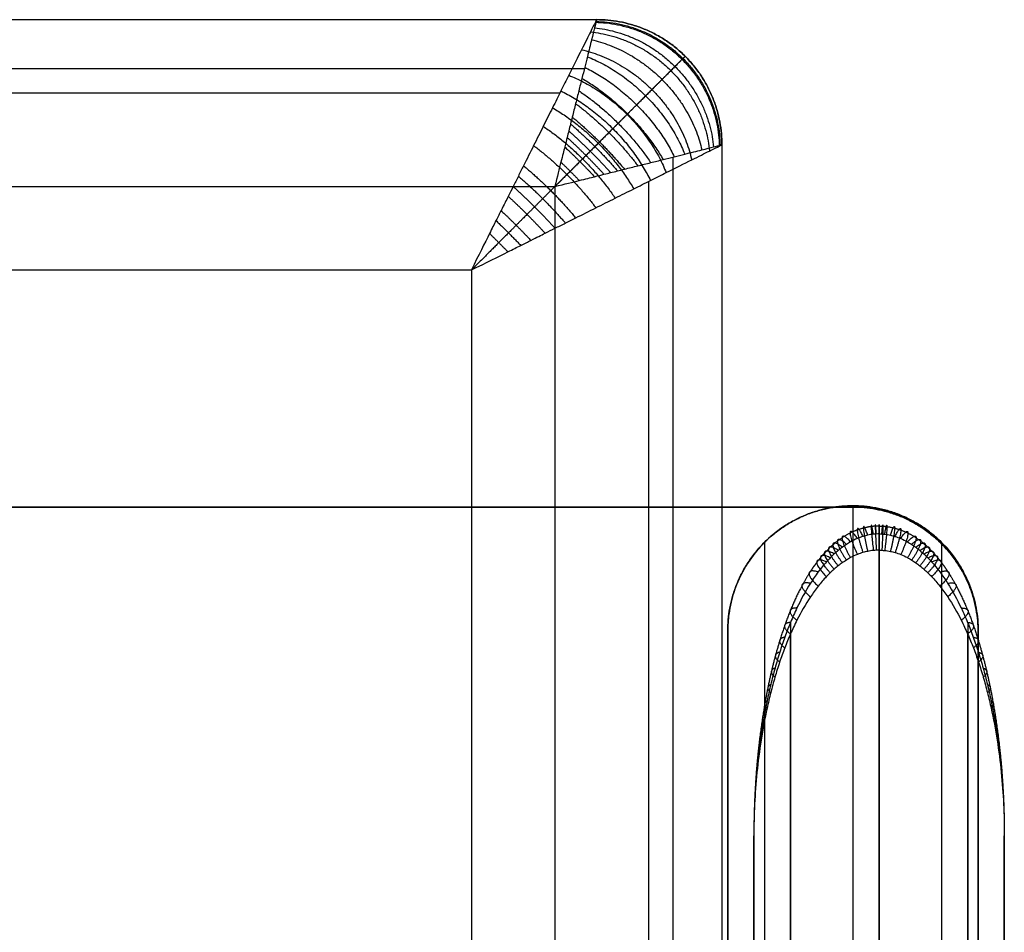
# Model space of a CAD drawing. Header units: millimetres. Extents: x -1267 to 621, y -1022 to -212.
# Tile 22 of 22: x 503 to 621, y -321 to -212. Entities that reach past the tile are written whole.
import ezdxf

# ---------------------------------------------------------------- set-up
doc = ezdxf.new("R2010")
doc.units = ezdxf.units.MM
doc.layers.add('Calque 08$Calque 09', color=1, linetype='Continuous', true_color=0xff000e)

msp = doc.modelspace()

# ---------------------------------------------------------------- linework, layer by layer
at = {"layer": 'Calque 08$Calque 09'}
for p, q in [((-1213, -232.1, 63.69), (567, -232.1, 63.69)), ((567, -232.1, 63.69), (567, -1002.1, 63.69)), ((-1203, -242.1, 423.69), (557, -242.1, 423.69)), ((557, -242.1, 423.69), (557, -992.1, 423.69)), ((587.7, -285.36, 15.36), (587.7, -285.36, 492.03)), ((617.7, -285.36, 15.36), (617.7, -285.36, 492.03)), ((590.83, -509.82, 510.36), (590.83, -309.92, 510.36)), ((620.83, -509.82, 510.36), (620.83, -309.92, 510.36))]:
    msp.add_line(p, q, dxfattribs=at)
for points in [[(-1218, -212.1, 83.69), (-323, -212.1, 83.69), (572, -212.1, 83.69)], [(-1218, -212.1, 393.69), (-323, -212.1, 393.69), (572, -212.1, 393.69)], [(-1218, -212.1, 243.69), (-323, -212.1, 243.69), (572, -212.1, 243.69)], [(572, -212.1, 83.69), (572, -212.1, 238.69), (572, -212.1, 393.69)], [(582.6, -216.5, 83.69), (582.6, -216.5, 238.69), (582.6, -216.5, 393.69)], [(-1216.54, -217.96, 69.54), (-323, -217.96, 69.54), (570.53, -217.96, 69.54)], [(-1213.61, -220.89, 414.9), (-323, -220.89, 414.9), (567.6, -220.89, 414.9)], [(587, -227.1, 393.69), (587, -617.1, 393.69), (587, -1007.1, 393.69)], [(587, -227.1, 83.69), (587, -227.1, 238.69), (587, -227.1, 393.69)], [(587, -227.1, 83.69), (587, -617.1, 83.69), (587, -1007.1, 83.69)], [(587, -227.1, 243.69), (587, -617.1, 243.69), (587, -1007.1, 243.69)], [(581.14, -228.57, 69.54), (581.14, -617.1, 69.54), (581.14, -1005.64, 69.54)], [(578.21, -231.5, 414.9), (578.21, -617.1, 414.9), (578.21, -1002.71, 414.9)], [(602.7, -270.51, 13.69), (-322.27, -270.51, 13.69), (-1247.23, -270.51, 13.69)], [(-1247.23, -270.51, 63.69), (-322.27, -270.51, 63.69), (602.7, -270.51, 63.69)], [(602.7, -270.51, 38.69), (-322.27, -270.51, 38.69), (-1247.23, -270.51, 38.69)], [(602.7, -270.36, 499.17), (602.7, -347.92, 562.17), (602.7, -425.47, 625.16)], [(602.7, -270.36, 15.36), (602.7, -270.36, 257.27), (602.7, -270.36, 499.17)], [(602.7, -270.51, 63.69), (602.7, -270.51, 38.69), (602.7, -270.51, 13.69)], [(592.09, -274.76, 15.36), (592.09, -274.76, 256.22), (592.09, -274.76, 497.08)], [(592.09, -274.76, 497.08), (592.09, -348.63, 557.09), (592.09, -422.51, 617.1)], [(605.83, -273.74, 500.68), (605.83, -351.51, 563.02), (605.83, -429.28, 625.36)], [(613.31, -274.76, 15.36), (613.31, -274.76, 256.22), (613.31, -274.76, 497.08)], [(613.31, -274.76, 497.08), (613.31, -348.63, 557.09), (613.31, -422.51, 617.1)], [(605.83, -509.82, 495.36), (605.83, -392.75, 495.36), (605.83, -275.68, 495.36)], [(613.3, -274.91, 63.69), (613.3, -274.91, 38.69), (613.3, -274.91, 13.69)], [(587.7, -285.36, 492.03), (587.7, -350.36, 544.83), (587.7, -415.36, 597.63)], [(587.7, -415.36, 15.36), (587.7, -350.36, 15.36), (587.7, -285.36, 15.36)], [(587.7, -285.36, 199.25), (587.7, -350.36, 199.25), (587.7, -415.36, 199.25)], [(595.22, -284.35, 503.53), (595.22, -357.6, 562.25), (595.22, -430.86, 620.97)], [(616.44, -284.35, 503.53), (616.44, -357.6, 562.25), (616.44, -430.86, 620.97)], [(617.7, -285.36, 492.03), (617.7, -350.36, 544.83), (617.7, -415.36, 597.63)], [(617.7, -415.36, 15.36), (617.7, -350.36, 15.36), (617.7, -285.36, 15.36)], [(617.7, -285.36, 199.25), (617.7, -350.36, 199.25), (617.7, -415.36, 199.25)], [(595.22, -509.82, 499.76), (595.22, -397.76, 499.76), (595.22, -285.71, 499.76)], [(616.44, -509.82, 499.76), (616.44, -397.76, 499.76), (616.44, -285.71, 499.76)], [(617.7, -285.51, 63.69), (617.7, -350.27, 63.69), (617.7, -415.02, 63.69)], [(617.7, -285.51, 13.69), (617.7, -350.27, 13.69), (617.7, -415.02, 13.69)], [(617.7, -285.51, 63.69), (617.7, -285.51, 38.69), (617.7, -285.51, 13.69)], [(617.7, -285.51, 38.69), (617.7, -350.27, 38.69), (617.7, -415.02, 38.69)], [(590.83, -309.92, 510.36), (590.83, -372.3, 560.36), (590.83, -434.67, 610.36)], [(620.83, -309.92, 510.36), (620.83, -372.3, 560.36), (620.83, -434.67, 610.36)]]:
    msp.add_open_spline(points, degree=2, dxfattribs=at)
for points, knots in [([(572, -212.1, 393.69), (572, -212.1, 395.12), (571.88, -212.34, 398.33), (571.3, -213.5, 403.23), (570.22, -215.66, 408.21), (568.95, -218.2, 411.97), (567.73, -220.63, 414.69), (566.71, -222.68, 416.6), (565.62, -224.87, 418.3), (564.45, -227.2, 419.77), (563.45, -229.19, 420.79), (562.62, -230.85, 421.5), (562.03, -232.05, 421.96), (561.45, -233.2, 422.34), (560.78, -234.53, 422.73), (559.97, -236.13, 423.1), (558.95, -238.17, 423.46), (557.88, -240.3, 423.68), (557, -242.1, 423.69)], [0, 0, 0, 0, 2.155045, 4.806764, 7.704255, 10.867208, 12.570032, 14.272856, 16.063055, 17.853254, 19.680513, 20.594142, 21.507772, 22.300592, 23.093411, 23.489821, 23.886231, 24.679051, 24.679051, 24.679051, 24.679051]), ([(572, -212.1, 83.69), (572, -212.1, 82.73), (571.96, -212.26, 80.59), (571.76, -213.03, 77.32), (571.4, -214.48, 74), (570.98, -216.17, 71.49), (570.58, -217.79, 69.68), (570.23, -219.15, 68.41), (569.87, -220.62, 67.28), (569.48, -222.17, 66.3), (569.15, -223.49, 65.62), (568.87, -224.6, 65.14), (568.67, -225.4, 64.84), (568.48, -226.17, 64.58), (568.21, -227.24, 64.27), (567.76, -229, 63.88), (567.29, -230.9, 63.69), (567, -232.1, 63.69)], [0, 0, 0, 0, 0.718348, 1.602255, 2.568085, 3.622403, 4.190011, 4.757619, 5.354352, 5.951085, 6.560171, 6.864714, 7.169257, 7.433531, 7.697804, 7.962077, 8.22635, 8.22635, 8.22635, 8.22635]), ([(557, -242.1, 423.69), (558.8, -241.22, 423.68), (560.93, -240.15, 423.46), (562.97, -239.13, 423.1), (564.57, -238.33, 422.73), (565.9, -237.65, 422.34), (567.05, -237.08, 421.96), (568.25, -236.48, 421.5), (569.91, -235.65, 420.79), (571.9, -234.65, 419.77), (574.23, -233.49, 418.3), (576.42, -232.39, 416.6), (578.47, -231.37, 414.69), (580.9, -230.15, 411.97), (583.44, -228.88, 408.21), (585.6, -227.8, 403.23), (586.76, -227.22, 398.33), (587, -227.1, 395.12), (587, -227.1, 393.69)], [-24.679051, -24.679051, -24.679051, -24.679051, -23.886231, -23.489821, -23.093411, -22.300592, -21.507772, -20.594142, -19.680513, -17.853254, -16.063055, -14.272856, -12.570032, -10.867208, -7.704255, -4.806764, -2.155045, 0, 0, 0, 0]), ([(567, -232.1, 63.69), (568.2, -231.81, 63.69), (570.1, -231.34, 63.88), (571.86, -230.89, 64.27), (572.93, -230.62, 64.58), (573.7, -230.43, 64.84), (574.5, -230.23, 65.14), (575.61, -229.95, 65.62), (576.93, -229.62, 66.3), (578.48, -229.23, 67.28), (579.95, -228.87, 68.41), (581.31, -228.53, 69.68), (582.93, -228.12, 71.49), (584.62, -227.7, 74), (586.07, -227.34, 77.32), (586.84, -227.14, 80.59), (587, -227.1, 82.73), (587, -227.1, 83.69)], [-8.22635, -8.22635, -8.22635, -8.22635, -7.962077, -7.697804, -7.433531, -7.169257, -6.864714, -6.560171, -5.951085, -5.354352, -4.757619, -4.190011, -3.622403, -2.568085, -1.602255, -0.718348, 0, 0, 0, 0]), ([(605.83, -273.74, 500.68), (605.72, -273.74, 500.68), (605.49, -273.74, 500.69), (605.03, -273.78, 500.7), (604.5, -273.87, 500.72), (603.86, -274.04, 500.77), (603.16, -274.3, 500.83), (602.5, -274.63, 500.92), (601.91, -274.99, 501.02), (601.42, -275.33, 501.11), (600.93, -275.72, 501.22), (600.45, -276.14, 501.33), (599.98, -276.6, 501.45), (599.32, -277.3, 501.64), (598.51, -278.31, 501.91), (597.26, -280.13, 502.4), (596.17, -282.16, 502.94), (595.21, -284.34, 503.52), (594.52, -286.11, 504), (593.91, -287.93, 504.49), (593.35, -289.83, 504.99), (592.84, -291.78, 505.51), (592.25, -294.44, 506.22), (591.66, -297.81, 507.13), (591.17, -301.86, 508.21), (590.89, -305.91, 509.29), (590.83, -308.59, 510.01), (590.83, -309.92, 510.36)], [0, 0, 0, 0, 0.262687, 0.546269, 1.103085, 1.575474, 2.167094, 2.932126, 3.424776, 3.946668, 4.493353, 5.060955, 5.646163, 6.246157, 7.670699, 9.196795, 12.38861, 14.195171, 16.019066, 17.856092, 19.782393, 21.756828, 23.73807, 27.74501, 31.789199, 35.751529, 39.691254, 39.691254, 39.691254, 39.691254]), ([(605.83, -273.74, 500.68), (605.94, -273.74, 500.68), (606.17, -273.74, 500.69), (606.62, -273.78, 500.7), (607.16, -273.87, 500.72), (607.8, -274.04, 500.77), (608.5, -274.3, 500.83), (609.15, -274.63, 500.92), (609.75, -274.99, 501.02), (610.24, -275.33, 501.11), (610.73, -275.72, 501.22), (611.21, -276.14, 501.33), (611.68, -276.6, 501.45), (612.34, -277.3, 501.64), (613.15, -278.31, 501.91), (614.39, -280.13, 502.4), (615.48, -282.16, 502.94), (616.45, -284.34, 503.52), (617.13, -286.11, 504), (617.75, -287.93, 504.49), (618.31, -289.83, 504.99), (618.82, -291.78, 505.51), (619.41, -294.44, 506.22), (620, -297.81, 507.13), (620.48, -301.86, 508.21), (620.77, -305.91, 509.29), (620.83, -308.59, 510.01), (620.83, -309.92, 510.36)], [0, 0, 0, 0, 0.262687, 0.546269, 1.103085, 1.575474, 2.167094, 2.932126, 3.424776, 3.946668, 4.493353, 5.060955, 5.646163, 6.246157, 7.670699, 9.196795, 12.38861, 14.195171, 16.019066, 17.856092, 19.782393, 21.756828, 23.73807, 27.74501, 31.789199, 35.751529, 39.691254, 39.691254, 39.691254, 39.691254]), ([(605.83, -275.68, 495.36), (605.72, -275.68, 495.36), (605.49, -275.69, 495.37), (605.03, -275.72, 495.38), (604.5, -275.81, 495.42), (603.85, -275.97, 495.49), (603.16, -276.21, 495.6), (602.5, -276.52, 495.73), (601.91, -276.87, 495.88), (601.41, -277.19, 496.03), (600.92, -277.56, 496.19), (600.44, -277.96, 496.36), (599.97, -278.39, 496.55), (599.32, -279.06, 496.84), (598.5, -280.01, 497.26), (597.26, -281.74, 498.02), (596.17, -283.66, 498.86), (595.2, -285.72, 499.76), (594.52, -287.39, 500.49), (593.9, -289.12, 501.25), (593.34, -290.91, 502.03), (592.84, -292.76, 502.84), (592.25, -295.27, 503.94), (591.66, -298.46, 505.34), (591.17, -302.3, 507.02), (590.89, -306.12, 508.7), (590.83, -308.66, 509.81), (590.83, -309.92, 510.36)], [0, 0, 0, 0, 0.262687, 0.546269, 1.103085, 1.575474, 2.167094, 2.932126, 3.424776, 3.946668, 4.493353, 5.060955, 5.646163, 6.246157, 7.670699, 9.196795, 12.38861, 14.195171, 16.019066, 17.856092, 19.782393, 21.756828, 23.73807, 27.74501, 31.789199, 35.751529, 39.691254, 39.691254, 39.691254, 39.691254]), ([(605.83, -275.68, 495.36), (605.94, -275.68, 495.36), (606.17, -275.69, 495.37), (606.62, -275.72, 495.38), (607.16, -275.81, 495.42), (607.8, -275.97, 495.49), (608.5, -276.21, 495.6), (609.16, -276.52, 495.73), (609.75, -276.87, 495.88), (610.24, -277.19, 496.03), (610.73, -277.56, 496.19), (611.21, -277.96, 496.36), (611.68, -278.39, 496.55), (612.34, -279.06, 496.84), (613.16, -280.01, 497.26), (614.4, -281.74, 498.02), (615.49, -283.66, 498.86), (616.45, -285.72, 499.76), (617.14, -287.39, 500.49), (617.76, -289.12, 501.25), (618.32, -290.91, 502.03), (618.82, -292.76, 502.84), (619.41, -295.27, 503.94), (620, -298.46, 505.34), (620.49, -302.3, 507.02), (620.77, -306.12, 508.7), (620.83, -308.66, 509.81), (620.83, -309.92, 510.36)], [0, 0, 0, 0, 0.262687, 0.546269, 1.103085, 1.575474, 2.167094, 2.932126, 3.424776, 3.946668, 4.493353, 5.060955, 5.646163, 6.246157, 7.670699, 9.196795, 12.38861, 14.195171, 16.019066, 17.856092, 19.782393, 21.756828, 23.73807, 27.74501, 31.789199, 35.751529, 39.691254, 39.691254, 39.691254, 39.691254])]:
    msp.add_open_spline(points, degree=3, knots=knots, dxfattribs=at)
for points in [[(572, -212.1, 393.69), (587, -212.1, 393.69), (587, -227.1, 393.69)], [(587, -227.1, 83.69), (587, -212.1, 83.69), (572, -212.1, 83.69)], [(572, -212.1, 238.69), (587, -212.1, 238.69), (587, -227.1, 238.69)], [(587.7, -285.36, 15.36), (587.7, -270.36, 15.36), (602.7, -270.36, 15.36)], [(602.7, -270.36, 134.26), (587.7, -270.36, 134.26), (587.7, -285.36, 134.26)], [(617.7, -285.36, 15.36), (617.7, -270.36, 15.36), (602.7, -270.36, 15.36)], [(602.7, -270.36, 134.26), (617.7, -270.36, 134.26), (617.7, -285.36, 134.26)], [(602.7, -270.51, 63.69), (617.7, -270.51, 63.69), (617.7, -285.51, 63.69)], [(617.7, -285.51, 13.69), (617.7, -270.51, 13.69), (602.7, -270.51, 13.69)], [(617.7, -285.51, 38.69), (617.7, -270.51, 38.69), (602.7, -270.51, 38.69)]]:
    msp.add_rational_spline(points, [1, 0.707106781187, 1], degree=2, dxfattribs=at)
at = {"layer": 'Calque 08$Calque 09', "extrusion": (-0.296347, -0.296347, -0.907941)}
msp.add_rational_spline([(571.75, -213.09, 77.48), (584.76, -214.34, 73.64), (586.01, -227.35, 77.48)], [1, 0.740352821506, 1], degree=2, dxfattribs=at)
at = {"layer": 'Calque 08$Calque 09', "extrusion": (0.141308, 0.141308, -0.979828)}
msp.add_rational_spline([(571.84, -212.41, 397.97), (586.39, -212.71, 400.02), (586.69, -227.26, 397.97)], [1, 0.714264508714, 1], degree=2, dxfattribs=at)
at = {"layer": 'Calque 08$Calque 09', "extrusion": (-0.141315, -0.141315, -0.979827)}
msp.add_rational_spline([(571.95, -212.31, 80.83), (586.5, -212.6, 78.78), (586.79, -227.16, 80.83)], [1, 0.714264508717, 1], degree=2, dxfattribs=at)
at = {"layer": 'Calque 08$Calque 09', "extrusion": (-0.296334, -0.296334, 0.907949)}
msp.add_rational_spline([(571.26, -213.58, 402.99), (584.26, -214.84, 406.83), (585.52, -227.84, 402.99)], [1, 0.740352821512, 1], degree=2, dxfattribs=at)
at = {"layer": 'Calque 08$Calque 09', "extrusion": (0.429138, 0.429138, 0.794784)}
msp.add_rational_spline([(571.4, -214.51, 74.18), (582.16, -216.94, 69.68), (584.6, -227.7, 74.18)], [1, 0.78285308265, 1], degree=2, dxfattribs=at)
at = {"layer": 'Calque 08$Calque 09', "extrusion": (0.429123, 0.429123, -0.7948)}
msp.add_rational_spline([(570.2, -215.71, 407.94), (580.96, -218.14, 412.44), (583.39, -228.91, 407.94)], [1, 0.782853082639, 1], degree=2, dxfattribs=at)
at = {"layer": 'Calque 08$Calque 09'}
for points, weights, knots in [([(582.6, -216.5, 393.69), (582.6, -216.5, 395.42), (582.32, -216.78, 399.27), (580.97, -218.13, 404.93), (578.65, -220.45, 410.22), (576.17, -222.93, 413.88), (573.96, -225.15, 416.36), (572.17, -226.93, 418.02), (570.33, -228.77, 419.44), (568.43, -230.67, 420.64), (566.83, -232.27, 421.46), (565.54, -233.56, 422.02), (564.61, -234.49, 422.37), (563.73, -235.37, 422.67), (562.7, -236.4, 422.94), (561.49, -237.61, 423.2), (559.94, -239.16, 423.46), (558.34, -240.77, 423.63), (557, -242.1, 423.69)], [0.853553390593, 0.853551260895, 0.856311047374, 0.869556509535, 0.891702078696, 0.913673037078, 0.931492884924, 0.944812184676, 0.957180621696, 0.968430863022, 0.976514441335, 0.982176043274, 0.985815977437, 0.988906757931, 0.991075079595, 0.992638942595, 0.994088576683, 0.995046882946, 0.995628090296], [0, 0, 0, 0, 2.155045, 4.806764, 7.704255, 10.867208, 12.570032, 14.272856, 16.063055, 17.853254, 19.680513, 20.594142, 21.507772, 22.300592, 23.093411, 23.489821, 23.886231, 24.679051, 24.679051, 24.679051, 24.679051]), ([(582.6, -216.5, 83.69), (582.6, -216.5, 82.43), (582.4, -216.7, 79.64), (581.43, -217.67, 75.61), (579.83, -219.27, 71.97), (578.2, -220.91, 69.58), (576.79, -222.31, 68.01), (575.69, -223.41, 66.98), (574.58, -224.52, 66.13), (573.46, -225.64, 65.42), (572.53, -226.57, 64.95), (571.79, -227.31, 64.62), (571.26, -227.84, 64.42), (570.76, -228.34, 64.26), (570.07, -229.03, 64.07), (568.94, -230.16, 63.83), (567.74, -231.36, 63.7), (567, -232.1, 63.69)], [0.853553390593, 0.853551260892, 0.856311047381, 0.869556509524, 0.891702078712, 0.913673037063, 0.931492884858, 0.94481218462, 0.957180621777, 0.968430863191, 0.976514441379, 0.98217604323, 0.985815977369, 0.988906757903, 0.991508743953, 0.993769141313, 0.995046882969, 0.995628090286], [0, 0, 0, 0, 0.718348, 1.602255, 2.568085, 3.622403, 4.190011, 4.757619, 5.354352, 5.951085, 6.560171, 6.864714, 7.169257, 7.433531, 7.697804, 7.962077, 8.22635, 8.22635, 8.22635, 8.22635]), ([(605.83, -272.79, 497.35), (605.68, -272.79, 497.35), (605.36, -272.8, 497.36), (604.73, -272.87, 497.38), (603.99, -273.01, 497.43), (603.15, -273.28, 497.52), (602.27, -273.66, 497.66), (601.49, -274.13, 497.82), (600.81, -274.61, 497.99), (600.27, -275.06, 498.15), (599.76, -275.54, 498.32), (599.26, -276.05, 498.5), (598.8, -276.59, 498.69), (598.16, -277.4, 498.97), (597.4, -278.51, 499.36), (596.28, -280.45, 500.04), (595.32, -282.55, 500.78), (594.49, -284.78, 501.56), (593.91, -286.56, 502.18), (593.38, -288.39, 502.82), (592.91, -290.26, 503.48), (592.49, -292.19, 504.15), (592, -294.8, 505.07), (591.51, -298.09, 506.22), (591.11, -302.06, 507.61), (590.88, -306.01, 508.99), (590.83, -308.62, 509.91), (590.83, -309.92, 510.36)], [0.668312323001, 0.668311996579, 0.668531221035, 0.669873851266, 0.673060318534, 0.678995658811, 0.687526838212, 0.697728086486, 0.708242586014, 0.717748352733, 0.72781801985, 0.73824995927, 0.748865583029, 0.764351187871, 0.784486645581, 0.816642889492, 0.846338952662, 0.87317933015, 0.892485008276, 0.910143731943, 0.926283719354, 0.940878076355, 0.958148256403, 0.975481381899, 0.989823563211, 0.998177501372, 0.999999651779, 1], [0, 0, 0, 0, 0.262687, 0.546269, 1.103085, 1.575474, 2.167094, 2.932126, 3.424776, 3.946668, 4.493353, 5.060955, 5.646163, 6.246157, 7.670699, 9.196795, 12.38861, 14.195171, 16.019066, 17.856092, 19.782393, 21.756828, 23.73807, 27.74501, 31.789199, 35.751529, 39.691254, 39.691254, 39.691254, 39.691254]), ([(605.83, -272.79, 497.35), (605.98, -272.79, 497.35), (606.3, -272.8, 497.36), (606.93, -272.87, 497.38), (607.66, -273.01, 497.43), (608.51, -273.28, 497.52), (609.39, -273.66, 497.66), (610.17, -274.13, 497.82), (610.85, -274.61, 497.99), (611.38, -275.06, 498.15), (611.9, -275.54, 498.32), (612.39, -276.05, 498.5), (612.86, -276.59, 498.69), (613.49, -277.4, 498.97), (614.26, -278.51, 499.36), (615.37, -280.45, 500.04), (616.33, -282.55, 500.78), (617.17, -284.78, 501.56), (617.75, -286.56, 502.18), (618.27, -288.39, 502.82), (618.74, -290.26, 503.48), (619.16, -292.19, 504.15), (619.65, -294.8, 505.07), (620.14, -298.09, 506.22), (620.55, -302.06, 507.61), (620.78, -306.01, 508.99), (620.83, -308.62, 509.91), (620.83, -309.92, 510.36)], [0.668312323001, 0.668311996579, 0.668531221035, 0.669873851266, 0.673060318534, 0.678995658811, 0.687526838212, 0.697728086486, 0.708242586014, 0.717748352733, 0.72781801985, 0.73824995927, 0.748865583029, 0.764351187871, 0.784486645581, 0.816642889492, 0.846338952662, 0.87317933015, 0.892485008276, 0.910143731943, 0.926283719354, 0.940878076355, 0.958148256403, 0.975481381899, 0.989823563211, 0.998177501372, 0.999999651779, 1], [0, 0, 0, 0, 0.262687, 0.546269, 1.103085, 1.575474, 2.167094, 2.932126, 3.424776, 3.946668, 4.493353, 5.060955, 5.646163, 6.246157, 7.670699, 9.196795, 12.38861, 14.195171, 16.019066, 17.856092, 19.782393, 21.756828, 23.73807, 27.74501, 31.789199, 35.751529, 39.691254, 39.691254, 39.691254, 39.691254])]:
    msp.add_rational_spline(points, weights, degree=3, knots=knots, dxfattribs=at)
at = {"layer": 'Calque 08$Calque 09', "extrusion": (0.532047, 0.532047, 0.658674)}
msp.add_rational_spline([(570.89, -216.55, 71.12), (579.25, -219.85, 67.03), (582.55, -228.21, 71.12)], [1, 0.835128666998, 1], degree=2, dxfattribs=at)
at = {"layer": 'Calque 08$Calque 09', "extrusion": (0.573026, 0.573026, 0.585903)}
msp.add_rational_spline([(570.57, -217.8, 69.71), (577.78, -221.32, 66.1), (581.3, -228.53, 69.71)], [1, 0.862731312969, 1], degree=2, dxfattribs=at)
at = {"layer": 'Calque 08$Calque 09', "extrusion": (-0.532034, -0.532034, 0.658696)}
msp.add_rational_spline([(568.66, -218.77, 412.54), (577.03, -222.07, 416.63), (580.33, -230.44, 412.54)], [1, 0.835128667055, 1], degree=2, dxfattribs=at)
at = {"layer": 'Calque 08$Calque 09', "extrusion": (0.605862, 0.605862, 0.515618)}
msp.add_rational_spline([(570.24, -219.14, 68.45), (576.39, -222.71, 65.42), (579.96, -228.86, 68.45)], [1, 0.888807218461, 1], degree=2, dxfattribs=at)
at = {"layer": 'Calque 08$Calque 09', "extrusion": (-0.573085, -0.573085, 0.585788)}
msp.add_rational_spline([(567.72, -220.65, 414.65), (574.93, -224.17, 418.26), (578.45, -231.38, 414.65)], [1, 0.862731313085, 1], degree=2, dxfattribs=at)
at = {"layer": 'Calque 08$Calque 09', "extrusion": (0.6332, 0.6332, 0.445101)}
msp.add_rational_spline([(569.87, -220.63, 67.31), (575.02, -224.08, 64.89), (578.48, -229.23, 67.31)], [1, 0.913894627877, 1], degree=2, dxfattribs=at)
at = {"layer": 'Calque 08$Calque 09', "extrusion": (-0.605859, -0.605859, 0.515625)}
msp.add_rational_spline([(566.72, -222.66, 416.53), (572.87, -226.23, 419.57), (576.44, -232.38, 416.53)], [1, 0.888807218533, 1], degree=2, dxfattribs=at)
at = {"layer": 'Calque 08$Calque 09', "extrusion": (0.655345, 0.655345, 0.375561)}
msp.add_rational_spline([(569.48, -222.16, 66.33), (573.74, -225.36, 64.5), (576.94, -229.62, 66.33)], [1, 0.936182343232, 1], degree=2, dxfattribs=at)
at = {"layer": 'Calque 08$Calque 09', "extrusion": (0.673677, 0.673677, 0.303838)}
msp.add_rational_spline([(569.08, -223.77, 65.5), (572.49, -226.61, 64.21), (575.33, -230.02, 65.5)], [1, 0.955716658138, 1], degree=2, dxfattribs=at)
at = {"layer": 'Calque 08$Calque 09', "extrusion": (-0.633041, -0.633041, 0.445554)}
msp.add_rational_spline([(565.61, -224.89, 418.25), (570.76, -228.34, 420.67), (574.21, -233.49, 418.25)], [1, 0.913894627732, 1], degree=2, dxfattribs=at)
at = {"layer": 'Calque 08$Calque 09', "extrusion": (-0.680422, -0.680422, -0.272125)}
msp.add_rational_spline([(568.87, -224.6, 65.15), (571.9, -227.2, 64.09), (574.5, -230.23, 65.15)], [1, 0.964205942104, 1], degree=2, dxfattribs=at)
at = {"layer": 'Calque 08$Calque 09', "extrusion": (-0.689954, -0.689954, -0.218923)}
msp.add_rational_spline([(568.47, -226.22, 64.57), (570.77, -228.33, 63.93), (572.88, -230.63, 64.57)], [1, 0.977700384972, 1], degree=2, dxfattribs=at)
at = {"layer": 'Calque 08$Calque 09', "extrusion": (-0.685812, -0.685812, -0.243562)}
msp.add_rational_spline([(568.66, -225.44, 64.83), (571.31, -227.79, 64), (573.66, -230.44, 64.83)], [1, 0.971818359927, 1], degree=2, dxfattribs=at)
at = {"layer": 'Calque 08$Calque 09', "extrusion": (0.655335, 0.655335, -0.375597)}
msp.add_rational_spline([(564.45, -227.19, 419.72), (568.71, -230.39, 421.55), (571.91, -234.65, 419.72)], [1, 0.936182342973, 1], degree=2, dxfattribs=at)
at = {"layer": 'Calque 08$Calque 09', "extrusion": (0.693035, 0.693035, 0.198508)}
msp.add_rational_spline([(568.18, -227.35, 64.26), (570.02, -229.08, 63.86), (571.75, -230.92, 64.26)], [1, 0.982903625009, 1], degree=2, dxfattribs=at)
at = {"layer": 'Calque 08$Calque 09', "extrusion": (0.674135, 0.674135, -0.301801)}
msp.add_rational_spline([(563.24, -229.61, 420.96), (566.66, -232.44, 422.26), (569.49, -235.86, 420.96)], [1, 0.955716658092, 1], degree=2, dxfattribs=at)
at = {"layer": 'Calque 08$Calque 09', "extrusion": (0.692934, 0.692934, 0.199211)}
msp.add_rational_spline([(567.72, -229.18, 63.9), (568.84, -230.26, 63.78), (569.92, -231.38, 63.9)], [1, 0.987423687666, 1], degree=2, dxfattribs=at)
at = {"layer": 'Calque 08$Calque 09', "extrusion": (-0.680709, -0.680709, 0.270686)}
msp.add_rational_spline([(562.62, -230.85, 421.49), (565.65, -233.45, 422.55), (568.25, -236.48, 421.49)], [1, 0.964205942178, 1], degree=2, dxfattribs=at)
at = {"layer": 'Calque 08$Calque 09', "extrusion": (-0.685724, -0.685724, 0.244058)}
msp.add_rational_spline([(562, -232.1, 421.97), (564.64, -234.46, 422.8), (567, -237.1, 421.97)], [1, 0.971818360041, 1], degree=2, dxfattribs=at)
at = {"layer": 'Calque 08$Calque 09', "extrusion": (-0.689706, -0.689706, 0.22048)}
msp.add_rational_spline([(561.41, -233.28, 422.36), (563.71, -235.39, 423), (565.82, -237.69, 422.36)], [1, 0.977700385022, 1], degree=2, dxfattribs=at)
at = {"layer": 'Calque 08$Calque 09', "extrusion": (0.692731, 0.692731, -0.20062)}
msp.add_rational_spline([(560.55, -234.98, 422.83), (562.39, -236.71, 423.19), (564.12, -238.55, 422.83)], [1, 0.982903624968, 1], degree=2, dxfattribs=at)
at = {"layer": 'Calque 08$Calque 09', "extrusion": (0.693067, 0.693067, -0.198281)}
msp.add_rational_spline([(559.94, -236.18, 423.1), (561.46, -237.64, 423.3), (562.92, -239.16, 423.1)], [1, 0.985249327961, 1], degree=2, dxfattribs=at)
at = {"layer": 'Calque 08$Calque 09', "extrusion": (0.686389, 0.686389, -0.240294)}
msp.add_rational_spline([(559.17, -237.72, 423.36), (560.28, -238.82, 423.41), (561.38, -239.93, 423.36)], [1, 0.987423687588, 1], degree=2, dxfattribs=at)
at = {"layer": 'Calque 08$Calque 09', "extrusion": (9.99773e-14, -0.429683, 0.90298)}
msp.add_open_spline([(602.7, -270.36, 499.17), (601.89, -270.36, 499.17), (600.22, -270.5, 499.1), (597.73, -271.13, 498.8), (595.29, -272.23, 498.28), (593.03, -273.78, 497.54), (591.09, -275.74, 496.61), (589.55, -277.99, 495.54), (588.46, -280.42, 494.39), (587.84, -282.89, 493.21), (587.7, -284.56, 492.42), (587.7, -285.36, 492.03)], degree=3, knots=[0, 0, 0, 0, 2.430116, 5.008921, 7.72491, 10.555069, 13.462538, 16.39781, 19.30407, 22.125086, 24.812808, 24.812808, 24.812808, 24.812808], dxfattribs=at)
at = {"layer": 'Calque 08$Calque 09', "extrusion": (4.40311e-14, -0.429683, 0.90298)}
msp.add_open_spline([(602.7, -270.36, 499.17), (603.51, -270.36, 499.17), (605.18, -270.5, 499.1), (607.68, -271.13, 498.8), (610.12, -272.23, 498.28), (612.37, -273.78, 497.54), (614.31, -275.74, 496.61), (615.86, -277.99, 495.54), (616.94, -280.42, 494.39), (617.57, -282.89, 493.21), (617.7, -284.56, 492.42), (617.7, -285.36, 492.03)], degree=3, knots=[0, 0, 0, 0, 2.430116, 5.008921, 7.72491, 10.555069, 13.462538, 16.39781, 19.30407, 22.125086, 24.812808, 24.812808, 24.812808, 24.812808], dxfattribs=at)
at = {"layer": 'Calque 08$Calque 09', "extrusion": (0.89052, 0.42716, -0.156549)}
msp.add_rational_spline([(603.23, -274.28, 500.83), (600.04, -269.35, 496.15), (603.23, -276.2, 495.59)], [1, 0.373875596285, 1], degree=2, dxfattribs=at)
at = {"layer": 'Calque 08$Calque 09', "extrusion": (0.936093, 0.330272, -0.121041)}
msp.add_rational_spline([(603.91, -274.04, 500.76), (601.29, -268.42, 495.83), (603.91, -275.97, 495.49)], [1, 0.357538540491, 1], degree=2, dxfattribs=at)
at = {"layer": 'Calque 08$Calque 09', "extrusion": (0.966619, 0.240571, -0.088166)}
msp.add_rational_spline([(604.47, -273.89, 500.72), (602.48, -267.79, 495.61), (604.47, -275.82, 495.43)], [1, 0.347274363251, 1], degree=2, dxfattribs=at)
at = {"layer": 'Calque 08$Calque 09', "extrusion": (0.991396, 0.122905, -0.045043)}
msp.add_rational_spline([(605.15, -273.78, 500.69), (604.1, -267.28, 495.43), (605.15, -275.72, 495.38)], [1, 0.339314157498, 1], degree=2, dxfattribs=at)
at = {"layer": 'Calque 08$Calque 09', "extrusion": (0.997985, 0.059581, -0.021836)}
msp.add_rational_spline([(605.5, -273.75, 500.69), (604.99, -267.14, 495.38), (605.5, -275.69, 495.37)], [1, 0.337251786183, 1], degree=2, dxfattribs=at)
at = {"layer": 'Calque 08$Calque 09', "extrusion": (1, 9.27328e-14, 5.15764e-14)}
msp.add_rational_spline([(605.83, -275.68, 495.36), (605.83, -267.1, 495.36), (605.83, -273.74, 500.68)], [1, 0.336624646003, 1], degree=2, dxfattribs=at)
at = {"layer": 'Calque 08$Calque 09', "extrusion": (0.997985, -0.059581, 0.021836)}
msp.add_rational_spline([(606.16, -273.75, 500.69), (606.67, -267.14, 495.38), (606.16, -275.69, 495.37)], [1, 0.337251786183, 1], degree=2, dxfattribs=at)
at = {"layer": 'Calque 08$Calque 09', "extrusion": (0.991396, -0.122905, 0.045043)}
msp.add_rational_spline([(606.51, -273.78, 500.69), (607.55, -267.28, 495.43), (606.51, -275.72, 495.38)], [1, 0.339314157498, 1], degree=2, dxfattribs=at)
at = {"layer": 'Calque 08$Calque 09', "extrusion": (0.966619, -0.240571, 0.088166)}
msp.add_rational_spline([(607.19, -273.89, 500.72), (609.17, -267.79, 495.61), (607.19, -275.82, 495.43)], [1, 0.347274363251, 1], degree=2, dxfattribs=at)
at = {"layer": 'Calque 08$Calque 09', "extrusion": (0.936093, -0.330272, 0.121041)}
msp.add_rational_spline([(607.75, -274.04, 500.76), (610.37, -268.42, 495.83), (607.75, -275.97, 495.49)], [1, 0.357538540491, 1], degree=2, dxfattribs=at)
at = {"layer": 'Calque 08$Calque 09', "extrusion": (0.89052, -0.42716, 0.156549)}
msp.add_rational_spline([(608.42, -274.28, 500.83), (611.61, -269.35, 496.15), (608.43, -276.2, 495.59)], [1, 0.373875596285, 1], degree=2, dxfattribs=at)
at = {"layer": 'Calque 08$Calque 09', "extrusion": (0.78692, 0.579372, -0.212333)}
msp.add_rational_spline([(601.92, -274.99, 501.02), (598.2, -271.44, 496.89), (601.92, -276.87, 495.88)], [1, 0.416225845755, 1], degree=2, dxfattribs=at)
at = {"layer": 'Calque 08$Calque 09', "extrusion": (0.827197, 0.527596, -0.193358)}
msp.add_rational_spline([(602.42, -274.69, 500.94), (598.81, -270.63, 496.6), (602.41, -276.58, 495.76)], [1, 0.398826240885, 1], degree=2, dxfattribs=at)
at = {"layer": 'Calque 08$Calque 09', "extrusion": (0.827197, -0.527596, 0.193358)}
msp.add_rational_spline([(609.24, -274.69, 500.94), (612.84, -270.63, 496.6), (609.24, -276.58, 495.76)], [1, 0.398826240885, 1], degree=2, dxfattribs=at)
at = {"layer": 'Calque 08$Calque 09', "extrusion": (0.78692, -0.579372, 0.212333)}
msp.add_rational_spline([(609.73, -274.99, 501.02), (613.46, -271.44, 496.89), (609.74, -276.87, 495.88)], [1, 0.416225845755, 1], degree=2, dxfattribs=at)
at = {"layer": 'Calque 08$Calque 09', "extrusion": (-0.667399, -0.699222, 0.256257)}
msp.add_rational_spline([(600.46, -276.14, 501.33), (596.8, -273.95, 497.76), (600.45, -277.96, 496.36)], [1, 0.476238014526, 1], degree=2, dxfattribs=at)
at = {"layer": 'Calque 08$Calque 09', "extrusion": (-0.705967, -0.664992, 0.243712)}
msp.add_rational_spline([(600.94, -275.72, 501.21), (597.2, -273.12, 497.47), (600.93, -277.56, 496.18)], [1, 0.455369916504, 1], degree=2, dxfattribs=at)
at = {"layer": 'Calque 08$Calque 09', "extrusion": (-0.746089, -0.625183, 0.229122)}
msp.add_rational_spline([(601.43, -275.33, 501.11), (597.67, -272.28, 497.18), (601.43, -277.19, 496.02)], [1, 0.435228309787, 1], degree=2, dxfattribs=at)
at = {"layer": 'Calque 08$Calque 09', "extrusion": (-0.746089, 0.625183, -0.229122)}
msp.add_rational_spline([(610.23, -275.33, 501.11), (613.99, -272.28, 497.18), (610.23, -277.19, 496.02)], [1, 0.435228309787, 1], degree=2, dxfattribs=at)
at = {"layer": 'Calque 08$Calque 09', "extrusion": (-0.705967, 0.664992, -0.243712)}
msp.add_rational_spline([(610.72, -275.72, 501.21), (614.46, -273.12, 497.47), (610.72, -277.56, 496.18)], [1, 0.455369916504, 1], degree=2, dxfattribs=at)
at = {"layer": 'Calque 08$Calque 09', "extrusion": (-0.667399, 0.699222, -0.256257)}
msp.add_rational_spline([(611.2, -276.14, 501.33), (614.86, -273.95, 497.76), (611.21, -277.96, 496.36)], [1, 0.476238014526, 1], degree=2, dxfattribs=at)
at = {"layer": 'Calque 08$Calque 09', "extrusion": (-0.596659, -0.753487, 0.276144)}
msp.add_rational_spline([(599.53, -277.08, 501.58), (596.12, -275.57, 498.33), (599.53, -278.85, 496.75)], [1, 0.518823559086, 1], degree=2, dxfattribs=at)
at = {"layer": 'Calque 08$Calque 09', "extrusion": (-0.630881, -0.728497, 0.266986)}
msp.add_rational_spline([(599.99, -276.6, 501.45), (596.44, -274.77, 498.05), (599.98, -278.39, 496.55)], [1, 0.497481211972, 1], degree=2, dxfattribs=at)
at = {"layer": 'Calque 08$Calque 09', "extrusion": (-0.630881, 0.728497, -0.266986)}
msp.add_rational_spline([(611.67, -276.6, 501.45), (615.22, -274.77, 498.05), (611.67, -278.39, 496.55)], [1, 0.497481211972, 1], degree=2, dxfattribs=at)
at = {"layer": 'Calque 08$Calque 09', "extrusion": (-0.596659, 0.753487, -0.276144)}
msp.add_rational_spline([(612.12, -277.08, 501.58), (615.54, -275.57, 498.33), (612.13, -278.85, 496.75)], [1, 0.518823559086, 1], degree=2, dxfattribs=at)
at = {"layer": 'Calque 08$Calque 09', "extrusion": (-0.52657, -0.798215, 0.292537)}
msp.add_rational_spline([(598.55, -278.29, 501.9), (595.48, -277.35, 498.95), (598.54, -279.99, 497.25)], [1, 0.567221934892, 1], degree=2, dxfattribs=at)
at = {"layer": 'Calque 08$Calque 09', "extrusion": (-0.52657, 0.798215, -0.292537)}
msp.add_rational_spline([(613.11, -278.29, 501.9), (616.18, -277.35, 498.95), (613.11, -279.99, 497.25)], [1, 0.567221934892, 1], degree=2, dxfattribs=at)
at = {"layer": 'Calque 08$Calque 09', "extrusion": (-0.46537, -0.831063, 0.304575)}
msp.add_rational_spline([(597.62, -279.65, 502.27), (594.92, -279.12, 499.58), (597.61, -281.27, 497.81)], [1, 0.615170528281, 1], degree=2, dxfattribs=at)
at = {"layer": 'Calque 08$Calque 09', "extrusion": (-0.46537, 0.831063, -0.304575)}
msp.add_rational_spline([(614.04, -279.65, 502.27), (616.74, -279.12, 499.58), (614.04, -281.27, 497.81)], [1, 0.615170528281, 1], degree=2, dxfattribs=at)
at = {"layer": 'Calque 08$Calque 09', "extrusion": (-0.368199, -0.872968, 0.319933)}
msp.add_rational_spline([(595.99, -282.61, 503.06), (593.98, -282.59, 500.79), (595.99, -284.08, 499.04)], [1, 0.702771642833, 1], degree=2, dxfattribs=at)
at = {"layer": 'Calque 08$Calque 09', "extrusion": (-0.368199, 0.872968, -0.319933)}
msp.add_rational_spline([(615.66, -282.61, 503.06), (617.68, -282.59, 500.79), (615.67, -284.08, 499.04)], [1, 0.702771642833, 1], degree=2, dxfattribs=at)
at = {"layer": 'Calque 08$Calque 09', "extrusion": (-0.32527, -0.887872, 0.325395)}
msp.add_rational_spline([(595.23, -284.34, 503.52), (593.53, -284.47, 501.45), (595.22, -285.71, 499.76)], [1, 0.745497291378, 1], degree=2, dxfattribs=at)
at = {"layer": 'Calque 08$Calque 09', "extrusion": (-0.32527, 0.887872, -0.325395)}
msp.add_rational_spline([(616.43, -284.34, 503.52), (618.13, -284.47, 501.45), (616.44, -285.71, 499.76)], [1, 0.745497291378, 1], degree=2, dxfattribs=at)
at = {"layer": 'Calque 08$Calque 09', "extrusion": (-0.288076, -0.899127, 0.32952)}
msp.add_rational_spline([(594.54, -286.11, 504), (593.12, -286.35, 502.11), (594.54, -287.39, 500.49)], [1, 0.784204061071, 1], degree=2, dxfattribs=at)
at = {"layer": 'Calque 08$Calque 09', "extrusion": (-0.288076, 0.899127, -0.32952)}
msp.add_rational_spline([(617.12, -286.11, 504), (618.53, -286.35, 502.11), (617.12, -287.39, 500.49)], [1, 0.784204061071, 1], degree=2, dxfattribs=at)
at = {"layer": 'Calque 08$Calque 09', "extrusion": (-0.255019, -0.907885, 0.33273)}
msp.add_rational_spline([(593.93, -287.91, 504.48), (592.76, -288.21, 502.76), (593.92, -289.09, 501.24)], [1, 0.819099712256, 1], degree=2, dxfattribs=at)
at = {"layer": 'Calque 08$Calque 09', "extrusion": (-0.255019, 0.907885, -0.33273)}
msp.add_rational_spline([(617.73, -287.91, 504.48), (618.9, -288.21, 502.76), (617.73, -289.09, 501.24)], [1, 0.819099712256, 1], degree=2, dxfattribs=at)
at = {"layer": 'Calque 08$Calque 09', "extrusion": (-0.224182, -0.915032, 0.335349)}
msp.add_rational_spline([(593.36, -289.81, 504.99), (592.42, -290.15, 503.44), (593.36, -290.9, 502.03)], [1, 0.85166549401, 1], degree=2, dxfattribs=at)
at = {"layer": 'Calque 08$Calque 09', "extrusion": (-0.224182, 0.915032, -0.335349)}
msp.add_rational_spline([(618.3, -289.81, 504.99), (619.24, -290.15, 503.44), (618.3, -290.9, 502.03)], [1, 0.85166549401, 1], degree=2, dxfattribs=at)
at = {"layer": 'Calque 08$Calque 09', "extrusion": (-0.195563, -0.9208, 0.337463)}
msp.add_rational_spline([(592.85, -291.78, 505.51), (592.1, -292.13, 504.13), (592.85, -292.76, 502.84)], [1, 0.88110683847, 1], degree=2, dxfattribs=at)
at = {"layer": 'Calque 08$Calque 09', "extrusion": (-0.195563, 0.9208, -0.337463)}
msp.add_rational_spline([(618.8, -291.78, 505.51), (619.55, -292.13, 504.13), (618.81, -292.76, 502.84)], [1, 0.88110683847, 1], degree=2, dxfattribs=at)
at = {"layer": 'Calque 08$Calque 09', "extrusion": (-0.169227, -0.925388, 0.339145)}
msp.add_rational_spline([(592.41, -293.76, 506.04), (591.83, -294.1, 504.82), (592.41, -294.63, 503.66)], [1, 0.906930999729, 1], degree=2, dxfattribs=at)
at = {"layer": 'Calque 08$Calque 09', "extrusion": (-0.169227, 0.925388, -0.339145)}
msp.add_rational_spline([(619.25, -293.76, 506.04), (619.83, -294.1, 504.82), (619.25, -294.63, 503.66)], [1, 0.906930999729, 1], degree=2, dxfattribs=at)
at = {"layer": 'Calque 08$Calque 09', "extrusion": (-0.12139, -0.931987, 0.341563)}
msp.add_rational_spline([(591.7, -297.8, 507.12), (591.38, -298.09, 506.22), (591.7, -298.45, 505.34)], [1, 0.948704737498, 1], degree=2, dxfattribs=at)
at = {"layer": 'Calque 08$Calque 09', "extrusion": (-0.12139, 0.931987, -0.341563)}
msp.add_rational_spline([(619.96, -297.8, 507.12), (620.27, -298.09, 506.22), (619.96, -298.45, 505.34)], [1, 0.948704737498, 1], degree=2, dxfattribs=at)
at = {"layer": 'Calque 08$Calque 09', "extrusion": (-0.078034, -0.936067, 0.343059)}
msp.add_rational_spline([(591.2, -301.89, 508.22), (591.07, -302.1, 507.62), (591.2, -302.32, 507.03)], [1, 0.977822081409, 1], degree=2, dxfattribs=at)
at = {"layer": 'Calque 08$Calque 09', "extrusion": (-0.078034, 0.936067, -0.343059)}
msp.add_rational_spline([(620.45, -301.89, 508.22), (620.59, -302.1, 507.62), (620.45, -302.32, 507.03)], [1, 0.977822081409, 1], degree=2, dxfattribs=at)
at = {"layer": 'Calque 08$Calque 09', "extrusion": (-0.03807, -0.938249, 0.343858)}
msp.add_rational_spline([(590.92, -305.92, 509.29), (590.89, -306.02, 509), (590.92, -306.13, 508.7)], [1, 0.994524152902, 1], degree=2, dxfattribs=at)
at = {"layer": 'Calque 08$Calque 09', "extrusion": (-0.03807, 0.938249, -0.343858)}
msp.add_rational_spline([(620.74, -305.92, 509.29), (620.77, -306.02, 509), (620.74, -306.13, 508.7)], [1, 0.994524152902, 1], degree=2, dxfattribs=at)

doc.saveas('drawing.dxf')
